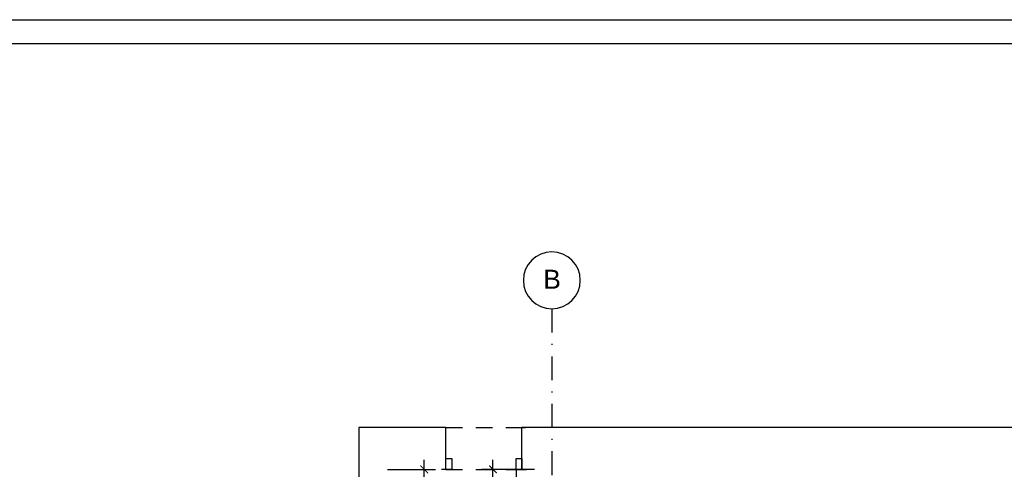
# Model space of a CAD drawing. Header units: millimetres. Extents: x 1769 to 5769, y -264 to 1871.
# Tile 5 of 10: x 2334 to 3371, y 1363 to 1836. Entities that reach past the tile are written whole.
import ezdxf

# ---------------------------------------------------------------- set-up
doc = ezdxf.new("R2010")
doc.units = ezdxf.units.MM
doc.header["$LTSCALE"] = 50
doc.linetypes.add('DO', pattern=[1, 0.5, -0.24, 0.02, -0.24])
doc.linetypes.add('DP', pattern=[0.63, 0.35, -0.28])
for name, color, linetype in [('BS_ram', 2, 'Continuous'), ('BS_wym', 1, 'Continuous'), ('BZ_osd', 1, 'DO'), ('k3_sciany istn', 1, 'DP')]:
    doc.layers.add(name, color=color, linetype=linetype)
doc.styles.add('BIKWYM', font='bikromsw.shx', dxfattribs={"width": 0.8})
doc.styles.add('GENERATED_STYLE_1', font='arial.ttf')
doc.dimstyles.new('BS_KP_50', dxfattribs={"dimscale": 0.5, "dimtxt": 25, "dimasz": 16, "dimexe": 24, "dimexo": 0, "dimgap": 0, "dimtad": 0, "dimdec": 1, "dimrnd": 0.5, "dimzin": 9, "dimdsep": 46, "dimtxsty": 'BIKWYM', "dimblk": 'ARCHTICK', "dimblk1": 'ARCHTICK', "dimblk2": 'WYM-KP', "dimcen": 0, "dimdle": 20, "dimclrd": 256, "dimclre": 256, "dimclrt": 7, "dimadec": 0, "dimazin": 0, "dimtfac": 0.033333, "dimtdec": 1, "dimtmove": 0, "dimatfit": 3, "dimfxl": 1, "dimtvp": 0.8, "dimtfillclr": 256, "dimtolj": 1, "dimarcsym": 0})

# ---------------------------------------------------------------- blocks, each defined once
blk = doc.blocks.new('_ArchTick')
at = {"color": 0, "linetype": 'ByBlock', "const_width": 0.15}
blk.add_lwpolyline([(-0.5, -0.5), (0.5, 0.5)], dxfattribs=at)
blk = doc.blocks.new('*D25')
at = {"layer": 'BS_wym', "lineweight": -2}
for p, q in [((2759.7, 1315.9), (2759.7, 1372.9)), ((2721, 1362.9), (2771.7, 1362.9)), ((2721, 1325.9), (2771.7, 1325.9))]:
    blk.add_line(p, q, dxfattribs=at)
at = {"layer": 'DEFPOINTS', "color": 0}
for p in [(2721, 1362.9), (2759.7, 1362.9), (2721, 1325.9)]:
    blk.add_point(p, dxfattribs=at)
at = {"layer": 'BS_wym', "lineweight": -2, "xscale": 8, "yscale": 8, "zscale": 8}
for p, rotation in [((2759.7, 1362.9), 90), ((2759.7, 1325.9), 270)]:
    blk.add_blockref('_ArchTick', p, dxfattribs=dict(at, rotation=rotation))
at = {"layer": 'BS_wym', "color": 7, "insert": (2749.7, 1344.4), "char_height": 12.5, "attachment_point": 5, "rotation": 90, "style": 'BIKWYM'}
blk.add_mtext('\\A1;37', dxfattribs=at)
blk = doc.blocks.new('WYM-KP')
blk.add_hatch(color=256).paths.add_polyline_path([(-3, 0, 1), (3, 0, 1)])
blk.add_circle((0, 0), 3)
blk = doc.blocks.new('*D30')
at = {"layer": 'BS_wym', "lineweight": -2}
for p, q in [((2832.2, 1247.1), (2832.2, 1372.9)), ((2875.9, 1362.9), (2820.2, 1362.9)), ((2875.9, 1257.1), (2820.2, 1257.1))]:
    blk.add_line(p, q, dxfattribs=at)
at = {"layer": 'DEFPOINTS', "color": 0}
for p in [(2832.2, 1362.9), (2875.9, 1362.9), (2875.9, 1257.1)]:
    blk.add_point(p, dxfattribs=at)
at = {"layer": 'BS_wym', "lineweight": -2, "xscale": 8, "yscale": 8, "zscale": 8}
for p, rotation in [((2832.2, 1362.9), 90), ((2832.2, 1257.1), 270)]:
    blk.add_blockref('_ArchTick', p, dxfattribs=dict(at, rotation=rotation))
at = {"layer": 'BS_wym', "color": 7, "insert": (2822.2, 1310), "char_height": 12.5, "attachment_point": 5, "rotation": 90, "style": 'BIKWYM'}
blk.add_mtext('\\A1;106', dxfattribs=at)

msp = doc.modelspace()

# ---------------------------------------------------------------- linework, layer by layer
at = {"layer": 'BS_ram', "color": 1}
msp.add_lwpolyline([(1768.7, -263.6), (1768.7, 1836.4), (5768.7, 1836.4), (5768.7, -263.6)], close=True, dxfattribs=at)
at = {"layer": 'BS_ram'}
msp.add_lwpolyline([(1918.7, -238.6), (1918.7, 1811.4), (5743.7, 1811.4), (5743.7, -238.6)], close=True, dxfattribs=at)
at = {"layer": 'BZ_osd'}
msp.add_line((2894.2, 1531.9), (2894.2, 215.8), dxfattribs=at)
at = {"layer": 'BZ_osd', "color": 7, "linetype": 'Continuous'}
for start, end in [(90, 270), (270, 90)]:
    msp.add_arc((2894.2, 1561.9), 30, start, end, dxfattribs=at)
at = {"layer": 'k3_sciany istn', "linetype": 'Continuous'}
for p, q in [((2782.7, 1406.9), (2779, 1406.9)), ((2782.7, 1406.9), (2779, 1406.9)), ((2782.7, 1374.4), (2782.7, 1406.9)), ((2782.7, 1374.4), (2782.7, 1406.9)), ((2862.7, 1406.9), (2866.4, 1406.9)), ((2862.7, 1374.4), (2862.7, 1406.9)), ((2862.7, 1374.4), (2862.7, 1406.9)), ((2862.7, 1406.9), (2866.4, 1406.9)), ((2782.7, 1362.9), (2782.7, 1374.4)), ((2782.7, 1374.4), (2788.7, 1374.4)), ((2782.7, 1362.9), (2782.7, 1374.4)), ((2782.7, 1362.9), (2782.7, 1374.4)), ((2788.7, 1374.4), (2788.7, 1362.9)), ((2856.7, 1362.9), (2856.7, 1374.4)), ((2856.7, 1374.4), (2862.7, 1374.4)), ((2862.7, 1362.9), (2862.7, 1374.4)), ((2862.7, 1374.4), (2862.7, 1362.9)), ((2862.7, 1362.9), (2862.7, 1374.4)), ((2782.7, 1362.9), (2778, 1362.9)), ((2782.7, 1362.9), (2778, 1362.9)), ((2788.7, 1362.9), (2782.7, 1362.9)), ((2862.7, 1362.9), (2856.7, 1362.9)), ((2856.7, 1362.9), (2856.7, 1295)), ((2862.7, 1362.9), (2867.4, 1362.9)), ((2862.7, 1362.9), (2867.4, 1362.9))]:
    msp.add_line(p, q, dxfattribs=at)
at = {"layer": 'k3_sciany istn', "linetype": 'DP'}
for p, q in [((2782.7, 1406.9), (2862.7, 1406.9)), ((2782.7, 1362.9), (2862.7, 1362.9))]:
    msp.add_line(p, q, dxfattribs=at)
at = {"layer": 'k3_sciany istn', "linetype": 'Continuous', "flags": 128}
for points in [[(2691, 1406.9), (2691, 1325.9)], [(2782.7, 1406.9), (2691, 1406.9)], [(3346.9, 1406.9), (2862.7, 1406.9)], [(3578.6, 1406.9), (3346.9, 1406.9)]]:
    msp.add_lwpolyline(points, dxfattribs=at)

# ---------------------------------------------------------------- texts
at = {"layer": 'BZ_osd', "color": 7, "linetype": 'Continuous', "insert": (2885.1, 1563.1), "char_height": 20, "attachment_point": 4, "style": 'GENERATED_STYLE_1'}
msp.add_mtext('\\A1;{\\fArial|b0|i0|c238|p38;B}', dxfattribs=at)

# ---------------------------------------------------------------- dimensions: what is measured, and where the dimension line sits
at = {"layer": 'BS_wym'}
for base, p1, p2, picture, middle in [((2759.7, 1362.9), (2721, 1325.9), (2721, 1362.9), '*D25', (2749.7, 1344.4)), ((2832.2, 1362.9), (2875.9, 1257.1), (2875.9, 1362.9), '*D30', (2822.2, 1310))]:
    dim = msp.add_linear_dim(base=base, p1=p1, p2=p2, angle=90, dimstyle='BS_KP_50', override={"dimdec": 0, "dimrnd": 1, "dimatfit": 1}, dxfattribs=at)
    dim.commit()
    dim.dimension.update_dxf_attribs({"geometry": picture, "text_midpoint": middle})

doc.saveas('drawing.dxf')
